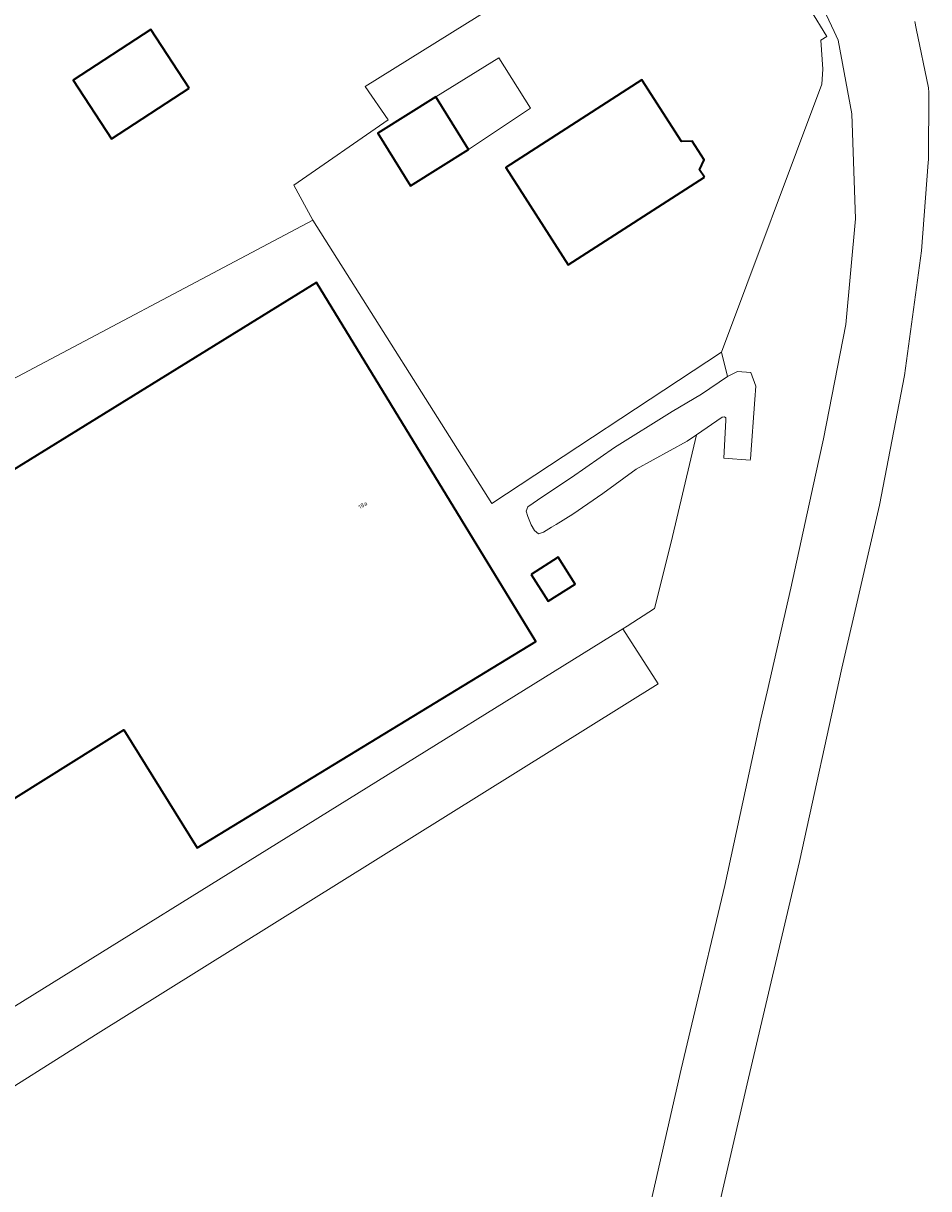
# Model space of a CAD drawing. Header units: metres. Extents: x 127852 to 128088, y 464057 to 464787.
# Tile 8 of 20: x 128004 to 128083, y 464530 to 464631. Entities that reach past the tile are written whole.
import ezdxf
from ezdxf.enums import TextEntityAlignment as Align

# ---------------------------------------------------------------- set-up
doc = ezdxf.new("R2010")
doc.units = ezdxf.units.M
for name, color, linetype, lineweight in [('B-WE-OG-BEBOUWING-GV', 7, 'CONTINUOUS', 35), ('B-WE-OG-BEBOUWING-T18', 10, 'CONTINUOUS', 18), ('B-WE-OG-BEBOUWING_OVERBOUWING-GV', 7, 'CONTINUOUS', 18), ('B-WE-OG-TERREIN_ERF-GV', 7, 'CONTINUOUS', 18), ('B-WE-OG-WATER_SLOOT-GV', 120, 'CONTINUOUS', 18), ('B-WE-VH-VERHARDING_ASFALT-GV', 252, 'CONTINUOUS', 18)]:
    doc.layers.add(name, color=color, linetype=linetype, lineweight=lineweight)
doc.styles.add('NLCS-ISO-M200-T18', font='NLCS-ISO.ttf', dxfattribs={"height": 0.36})

msp = doc.modelspace()

# ---------------------------------------------------------------- linework, layer by layer
at = {"layer": 'B-WE-OG-BEBOUWING-GV', "transparency": 33554687, "flags": 128}
for points in [[(128018.785, 464625.139), (128015.474, 464630.215), (128008.732, 464625.817), (128012.043, 464620.741)], [(128063.531, 464617.406), (128063.12, 464618.045), (128063.522, 464618.899), (128062.478, 464620.522), (128061.546, 464620.493), (128058.099, 464625.85), (128046.283, 464618.25), (128051.714, 464609.805)], [(128040.2, 464624.368), (128035.167, 464621.231), (128038.017, 464616.659), (128043.049, 464619.795)], [(127976.079, 464570.075), (127978.732, 464565.767), (127979.353, 464564.759), (127990.198, 464571.287), (127993.288, 464566.414), (127990.595, 464564.679), (127994.799, 464557.98), (128013.113, 464569.448), (128019.49, 464559.194), (128048.911, 464577.116), (128029.859, 464608.252), (127984.869, 464580.497), (127987.166, 464576.857), (127986.638, 464576.367)], [(128048.49, 464582.931), (128049.97, 464580.597), (128052.314, 464582.083), (128050.834, 464584.417)]]:
    msp.add_lwpolyline(points, close=True, dxfattribs=at)
at = {"layer": 'B-WE-OG-BEBOUWING_OVERBOUWING-GV', "transparency": 33554687, "flags": 128}
msp.add_lwpolyline([(128040.2, 464624.368), (128043.049, 464619.795), (128048.421, 464623.394), (128045.684, 464627.745)], close=True, dxfattribs=at)
at = {"layer": 'B-WE-OG-TERREIN_ERF-GV', "transparency": 33554687, "flags": 128}
for points in [[(128064.23, 464644.085), (128060.687, 464648.699), (128056.908, 464653.652), (128048.435, 464664.527), (128047.321, 464663.768), (128028.755, 464651.697), (128034.244, 464643.283), (128016.563, 464631.749), (128011.017, 464640.25), (128000, 464632.78), (127986.68, 464623.94), (127962.654, 464608.716), (127965.48, 464603.16), (127974.88, 464584.9), (127992.041, 464593.775), (127992.4, 464593.96), (128000, 464598.04), (128029.52, 464613.66), (128027.88, 464616.717), (128036.06, 464622.382), (128034.067, 464625.259), (128061.355, 464642.245)], [(128069.904, 464636.583), (128068.196, 464639.355), (128067.151, 464638.659), (128065.956, 464639.719), (128067.027, 464640.452), (128064.23, 464644.085), (128061.355, 464642.245), (128034.067, 464625.259), (128036.06, 464622.382), (128027.88, 464616.717), (128029.52, 464613.66), (128045.08, 464589.08), (128065.02, 464602.2), (128073.72, 464625.46), (128073.82, 464626.76), (128073.66, 464629.3), (128074.164, 464629.618)], [(128018.785, 464625.139), (128012.043, 464620.741), (128008.732, 464625.817), (128015.474, 464630.215)], [(128058.099, 464625.85), (128061.546, 464620.493), (128062.478, 464620.522), (128063.522, 464618.899), (128063.12, 464618.045), (128063.531, 464617.406), (128051.714, 464609.805), (128046.283, 464618.25)], [(128040.2, 464624.368), (128043.049, 464619.795), (128038.017, 464616.659), (128035.167, 464621.231)], [(128048.49, 464582.931), (128050.834, 464584.417), (128052.314, 464582.083), (128049.97, 464580.597)]]:
    msp.add_lwpolyline(points, close=True, dxfattribs=at)
for points in [[(128003.478, 464545.324), (128056.449, 464578.212), (128056.816, 464578.44), (128059.198, 464579.96), (128060.643, 464585.728), (128062.839, 464595.042), (128062.028, 464594.491), (128057.596, 464592.067), (128054.718, 464589.946), (128052.114, 464588.155), (128050.654, 464587.259), (128050.26, 464587.02), (128049.56, 464586.58), (128049.12, 464586.44), (128048.78, 464586.74), (128048.48, 464587.24), (128048.38, 464587.52), (128048.2, 464587.96), (128048.06, 464588.4), (128048.2, 464588.8), (128049.5, 464589.68), (128052, 464591.34), (128055.72, 464593.94), (128060.74, 464597.06), (128063.28, 464598.58), (128065.531, 464600.096), (128065.02, 464602.2), (128045.08, 464589.08), (128029.52, 464613.66), (128000, 464598.04)], [(127984.869, 464580.497), (128029.859, 464608.252), (128048.911, 464577.116), (128019.49, 464559.194), (128013.113, 464569.448), (127994.799, 464557.98)], [(127969.066, 464516.969), (127991.184, 464530.732), (128000, 464536.258), (128010.672, 464542.965), (128059.515, 464573.426), (128056.449, 464578.212), (128003.478, 464545.324), (128000, 464543.143), (127996.681, 464541.061), (127982.791, 464532.396), (127945.43, 464508.97)]]:
    msp.add_lwpolyline(points, dxfattribs=at)
at = {"layer": 'B-WE-OG-WATER_SLOOT-GV', "transparency": 33554687, "flags": 128}
msp.add_lwpolyline([(128067.501, 464592.834), (128067.535, 464592.946), (128067.912, 464598.113), (128067.996, 464599.26), (128067.557, 464600.443), (128066.413, 464600.536), (128065.531, 464600.096), (128063.28, 464598.58), (128060.74, 464597.06), (128055.72, 464593.94), (128052, 464591.34), (128049.5, 464589.68), (128048.2, 464588.8), (128048.06, 464588.4), (128048.2, 464587.96), (128048.38, 464587.52), (128048.48, 464587.24), (128048.78, 464586.74), (128049.12, 464586.44), (128049.56, 464586.58), (128050.26, 464587.02), (128050.654, 464587.259), (128052.114, 464588.155), (128054.718, 464589.946), (128057.596, 464592.067), (128062.028, 464594.491), (128062.839, 464595.042), (128065.092, 464596.574), (128065.272, 464596.611), (128065.385, 464596.517), (128065.404, 464596.299), (128065.224, 464593.013)], close=True, dxfattribs=at)
at = {"layer": 'B-WE-VH-VERHARDING_ASFALT-GV', "transparency": 33554687, "flags": 128}
for points in [[(128072.52, 464634.92), (128074.817, 464630.03), (128075.16, 464629.3), (128076.34, 464622.9), (128076.66, 464613.78), (128075.82, 464604.62), (128073.88, 464594.7), (128073.189, 464591.544), (128071.04, 464581.72), (128068.982, 464572.745), (128068.44, 464570.38), (128065.3, 464555.92), (128062.441, 464543.88), (128061.52, 464540), (128058.1, 464525)], [(128062.64, 464518.8), (128067.26, 464538.7), (128071.78, 464558.02), (128075.46, 464574.8), (128078.74, 464588.94), (128080.9, 464600.2), (128082.38, 464611.02), (128082.979, 464618.68), (128083, 464618.94), (128083.013, 464624.74), (128083, 464625.16), (128081.938, 464630.315), (128081.8, 464630.92)]]:
    msp.add_lwpolyline(points, dxfattribs=at)

# ---------------------------------------------------------------- texts
at = {"layer": 'B-WE-OG-BEBOUWING-T18', "transparency": 33554687, "style": 'NLCS-ISO-M200-T18'}
msp.add_text('18a', height=0.36, rotation=31, dxfattribs=at).set_placement((128033.868, 464588.945), align=Align.MIDDLE)

doc.saveas('drawing.dxf')
